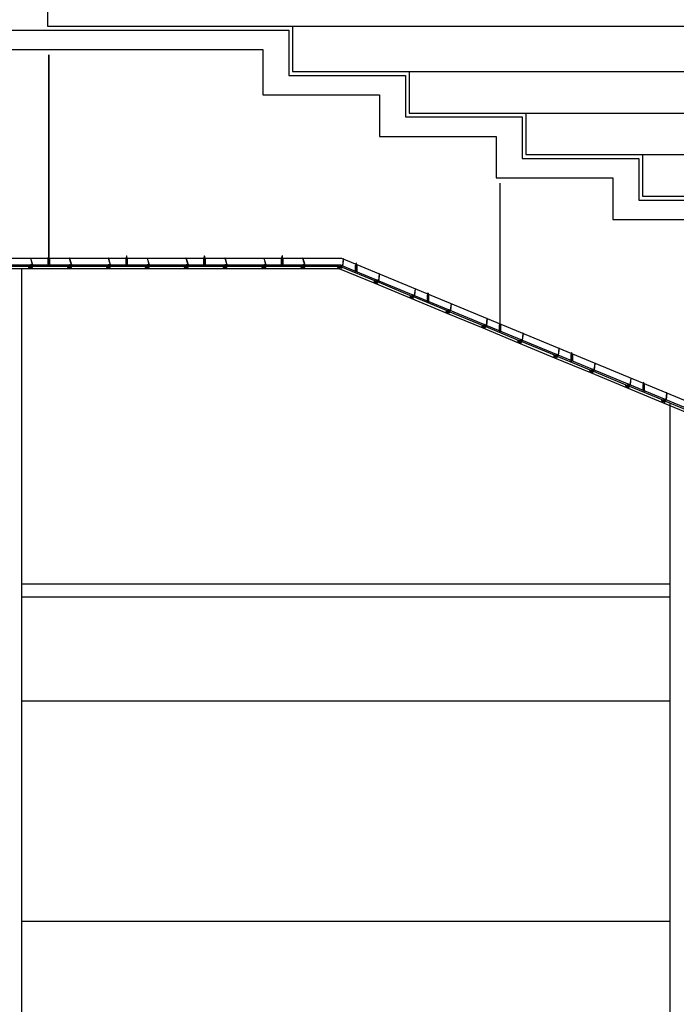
# Model space of a CAD drawing. Header units: millimetres. Extents: x 0 to 84100, y 0 to 59400.
# Tile 12 of 113: x 9315 to 11848, y 43703 to 47498. Entities that reach past the tile are written whole.
import ezdxf

# ---------------------------------------------------------------- set-up
doc = ezdxf.new("R2010")
doc.units = ezdxf.units.MM
for name, color, linetype in [('9', 8, 'Continuous'), ('NDIM', 8, 'Continuous'), ('건축', 8, 'Continuous'), ('마감벽', 8, 'Continuous'), ('입면계단', 8, 'Continuous')]:
    doc.layers.add(name, color=color, linetype=linetype)

msp = doc.modelspace()

# ---------------------------------------------------------------- linework, layer by layer
at = {"layer": '9', "color": 8}
for p, q in [((9427.992, 46587.812), (9427.992, 47363.267)), ((5340.541, 46578.986), (10555.971, 46578.986)), ((9357.018, 46579.192), (9364.315, 46553.662)), ((9424.95, 46578.986), (9427.992, 46582.702)), ((9425.45, 46578.986), (9428.234, 46582.38)), ((9425.45, 46553.986), (9425.45, 46578.986)), ((9425.45, 46578.986), (9429.893, 46578.986)), ((9427.399, 46581.978), (9426.825, 46582.677)), ((9426.827, 46583.759), (9427.992, 46585.182)), ((9427.133, 46587.512), (9427.992, 46588.562)), ((9427.133, 46586.478), (9427.992, 46587.527)), ((9427.133, 46585.305), (9427.992, 46586.354)), ((9427.195, 46582.843), (9428.234, 46584.11)), ((9427.492, 46582.481), (9427.195, 46582.843)), ((9427.492, 46587.335), (9428.234, 46588.24)), ((9427.492, 46586.3), (9428.234, 46587.205)), ((9427.492, 46585.127), (9428.234, 46586.032)), ((9427.992, 46587.527), (9427.992, 46587.944)), ((9427.992, 46586.354), (9427.992, 46586.909)), ((9427.992, 46585.182), (9427.992, 46585.737)), ((9427.992, 46582.702), (9427.992, 46583.814)), ((9427.992, 46578.986), (9427.992, 46582.085)), ((9430.352, 46578.986), (9427.992, 46581.87)), ((9429.852, 46578.986), (9427.992, 46581.254)), ((9430.393, 46553.986), (9430.393, 46578.986)), ((9507.018, 46579.192), (9514.315, 46553.662)), ((9657.018, 46579.192), (9664.315, 46553.662)), ((9724.95, 46578.986), (9727.992, 46582.702)), ((9725.45, 46578.986), (9728.234, 46582.38)), ((9725.45, 46553.986), (9725.45, 46578.986)), ((9725.45, 46578.986), (9729.893, 46578.986)), ((9727.399, 46581.978), (9726.825, 46582.677)), ((9726.827, 46583.759), (9727.992, 46585.182)), ((9727.133, 46587.512), (9727.992, 46588.562)), ((9727.133, 46586.478), (9727.992, 46587.527)), ((9727.133, 46585.305), (9727.992, 46586.354)), ((9727.195, 46582.843), (9728.234, 46584.11)), ((9727.492, 46582.481), (9727.195, 46582.843)), ((9727.492, 46587.335), (9728.234, 46588.24)), ((9727.492, 46586.3), (9728.234, 46587.205)), ((9727.492, 46585.127), (9728.234, 46586.032)), ((9727.992, 46587.527), (9727.992, 46587.944)), ((9727.992, 46586.354), (9727.992, 46586.909)), ((9727.992, 46585.182), (9727.992, 46585.737)), ((9727.992, 46582.702), (9727.992, 46583.814)), ((9727.992, 46578.986), (9727.992, 46582.085)), ((9730.352, 46578.986), (9727.992, 46581.87)), ((9729.852, 46578.986), (9727.992, 46581.254)), ((9730.393, 46553.986), (9730.393, 46578.986)), ((9807.018, 46579.192), (9814.315, 46553.662)), ((9957.018, 46579.192), (9964.315, 46553.662)), ((10024.95, 46578.986), (10027.992, 46582.702)), ((10025.45, 46578.986), (10028.234, 46582.38)), ((10025.45, 46553.986), (10025.45, 46578.986)), ((10025.45, 46578.986), (10029.893, 46578.986)), ((10027.399, 46581.978), (10026.825, 46582.677)), ((10026.827, 46583.759), (10027.992, 46585.182)), ((10027.133, 46587.512), (10027.992, 46588.562)), ((10027.133, 46586.478), (10027.992, 46587.527)), ((10027.133, 46585.305), (10027.992, 46586.354)), ((10027.195, 46582.843), (10028.234, 46584.11)), ((10027.492, 46582.481), (10027.195, 46582.843)), ((10027.492, 46587.335), (10028.234, 46588.24)), ((10027.492, 46586.3), (10028.234, 46587.205)), ((10027.492, 46585.127), (10028.234, 46586.032)), ((10027.992, 46587.527), (10027.992, 46587.944)), ((10027.992, 46586.354), (10027.992, 46586.909)), ((10027.992, 46585.182), (10027.992, 46585.737)), ((10027.992, 46582.702), (10027.992, 46583.814)), ((10027.992, 46578.986), (10027.992, 46582.085)), ((10030.352, 46578.986), (10027.992, 46581.87)), ((10029.852, 46578.986), (10027.992, 46581.254)), ((10030.393, 46553.986), (10030.393, 46578.986)), ((10107.018, 46579.192), (10114.315, 46553.662)), ((10257.018, 46579.192), (10264.315, 46553.662)), ((10324.95, 46578.986), (10327.992, 46582.702)), ((10325.45, 46578.986), (10328.234, 46582.38)), ((10325.45, 46553.986), (10325.45, 46578.986)), ((10325.45, 46578.986), (10329.893, 46578.986)), ((10327.399, 46581.978), (10326.825, 46582.677)), ((10326.827, 46583.759), (10327.992, 46585.182)), ((10327.133, 46587.512), (10327.992, 46588.562)), ((10327.133, 46586.478), (10327.992, 46587.527)), ((10327.133, 46585.305), (10327.992, 46586.354)), ((10327.195, 46582.843), (10328.234, 46584.11)), ((10327.492, 46582.481), (10327.195, 46582.843)), ((10327.492, 46587.335), (10328.234, 46588.24)), ((10327.492, 46586.3), (10328.234, 46587.205)), ((10327.492, 46585.127), (10328.234, 46586.032)), ((10327.992, 46587.527), (10327.992, 46587.944)), ((10327.992, 46586.354), (10327.992, 46586.909)), ((10327.992, 46585.182), (10327.992, 46585.737)), ((10327.992, 46582.702), (10327.992, 46583.814)), ((10327.992, 46578.986), (10327.992, 46582.085)), ((10330.352, 46578.986), (10327.992, 46581.87)), ((10329.852, 46578.986), (10327.992, 46581.254)), ((10330.393, 46553.986), (10330.393, 46578.986)), ((10407.018, 46579.192), (10414.315, 46553.662)), ((10555.971, 46578.986), (14300.771, 45028.986)), ((10563.759, 46575.986), (10560.738, 46549.605)), ((5340.541, 46553.986), (10551.001, 46553.986)), ((9322.877, 42123.263), (9322.877, 46538.267)), ((9356.81, 46553.986), (9363.442, 46553.986)), ((9363.517, 46553.725), (9356.992, 46553.725)), ((9361.935, 46553.725), (9359.894, 46550.625)), ((9359.894, 46550.625), (9360.483, 46550.161)), ((9362.064, 46552.675), (9360.483, 46550.161)), ((9364.222, 46553.986), (9366.81, 46553.986)), ((9366.81, 46553.725), (9364.297, 46553.725)), ((9366.81, 46553.986), (9366.81, 46553.725)), ((9506.81, 46553.986), (9513.442, 46553.986)), ((9513.517, 46553.725), (9506.992, 46553.725)), ((9511.935, 46553.725), (9509.894, 46550.625)), ((9509.894, 46550.625), (9510.483, 46550.161)), ((9512.064, 46552.675), (9510.483, 46550.161)), ((9514.222, 46553.986), (9516.81, 46553.986)), ((9516.81, 46553.725), (9514.297, 46553.725)), ((9516.81, 46553.986), (9516.81, 46553.725)), ((9656.81, 46553.986), (9663.442, 46553.986)), ((9663.517, 46553.725), (9656.992, 46553.725)), ((9661.935, 46553.725), (9659.894, 46550.625)), ((9659.894, 46550.625), (9660.483, 46550.161)), ((9662.064, 46552.675), (9660.483, 46550.161)), ((9664.222, 46553.986), (9666.81, 46553.986)), ((9666.81, 46553.725), (9664.297, 46553.725)), ((9666.81, 46553.986), (9666.81, 46553.725)), ((9806.81, 46553.986), (9813.442, 46553.986)), ((9813.517, 46553.725), (9806.992, 46553.725)), ((9811.935, 46553.725), (9809.894, 46550.625)), ((9809.894, 46550.625), (9810.483, 46550.161)), ((9812.064, 46552.675), (9810.483, 46550.161)), ((9814.222, 46553.986), (9816.81, 46553.986)), ((9816.81, 46553.725), (9814.297, 46553.725)), ((9816.81, 46553.986), (9816.81, 46553.725)), ((9956.81, 46553.986), (9963.442, 46553.986)), ((9963.517, 46553.725), (9956.992, 46553.725)), ((9961.935, 46553.725), (9959.894, 46550.625)), ((9959.894, 46550.625), (9960.483, 46550.161)), ((9962.064, 46552.675), (9960.483, 46550.161)), ((9964.222, 46553.986), (9966.81, 46553.986)), ((9966.81, 46553.725), (9964.297, 46553.725)), ((9966.81, 46553.986), (9966.81, 46553.725)), ((10106.81, 46553.986), (10113.442, 46553.986)), ((10113.517, 46553.725), (10106.992, 46553.725)), ((10111.935, 46553.725), (10109.894, 46550.625)), ((10109.894, 46550.625), (10110.483, 46550.161)), ((10112.064, 46552.675), (10110.483, 46550.161)), ((10114.222, 46553.986), (10116.81, 46553.986)), ((10116.81, 46553.725), (10114.297, 46553.725)), ((10116.81, 46553.986), (10116.81, 46553.725)), ((10256.81, 46553.986), (10263.442, 46553.986)), ((10263.517, 46553.725), (10256.992, 46553.725)), ((10261.935, 46553.725), (10259.894, 46550.625)), ((10259.894, 46550.625), (10260.483, 46550.161)), ((10262.064, 46552.675), (10260.483, 46550.161)), ((10264.222, 46553.986), (10266.81, 46553.986)), ((10266.81, 46553.725), (10264.297, 46553.725)), ((10266.81, 46553.986), (10266.81, 46553.725)), ((10406.81, 46553.986), (10413.442, 46553.986)), ((10413.517, 46553.725), (10406.992, 46553.725)), ((10411.935, 46553.725), (10409.894, 46550.625)), ((10409.894, 46550.625), (10410.483, 46550.161)), ((10412.064, 46552.675), (10410.483, 46550.161)), ((10414.222, 46553.986), (10416.81, 46553.986)), ((10416.81, 46553.725), (10414.297, 46553.725)), ((10416.81, 46553.986), (10416.81, 46553.725)), ((10551.001, 46553.986), (14295.801, 45003.986)), ((10553.927, 46552.775), (10560.055, 46550.239)), ((10560.024, 46549.969), (10553.996, 46552.464)), ((10558.563, 46550.574), (10555.491, 46548.49)), ((10555.491, 46548.49), (10555.858, 46547.836)), ((10558.28, 46549.555), (10555.858, 46547.836)), ((10563.067, 46548.71), (10560.745, 46549.67)), ((10560.776, 46549.94), (10563.167, 46548.951)), ((10563.167, 46548.951), (10563.067, 46548.71)), ((10610.357, 46550.303), (10613.399, 46554.019)), ((10610.857, 46550.303), (10613.641, 46553.697)), ((10610.857, 46550.303), (10615.3, 46550.303)), ((10610.857, 46525.303), (10610.857, 46550.303)), ((10612.806, 46553.294), (10612.232, 46553.994)), ((10612.234, 46555.076), (10613.399, 46556.499)), ((10612.54, 46558.829), (10613.399, 46559.879)), ((10612.54, 46557.795), (10613.399, 46558.844)), ((10612.54, 46556.622), (10613.399, 46557.671)), ((10612.602, 46554.16), (10613.641, 46555.427)), ((10612.899, 46553.798), (10612.602, 46554.16)), ((10612.899, 46558.651), (10613.641, 46559.557)), ((10612.899, 46557.617), (10613.641, 46558.522)), ((10612.899, 46556.444), (10613.641, 46557.349)), ((10613.399, 46558.844), (10613.399, 46559.261)), ((10613.399, 46557.671), (10613.399, 46558.226)), ((10613.399, 46556.499), (10613.399, 46557.054)), ((10613.399, 46554.019), (10613.399, 46555.131)), ((10613.399, 46550.303), (10613.399, 46553.402)), ((10615.759, 46550.303), (10613.399, 46553.187)), ((10615.259, 46550.303), (10613.399, 46552.571)), ((10615.8, 46525.303), (10615.8, 46550.303)), ((10692.524, 46495.409), (10698.652, 46492.872)), ((10698.621, 46492.602), (10692.593, 46495.098)), ((10697.16, 46493.207), (10694.088, 46491.124)), ((10694.088, 46491.124), (10694.455, 46490.47)), ((10696.877, 46492.188), (10694.455, 46490.47)), ((10702.356, 46518.619), (10699.335, 46492.239)), ((10701.664, 46491.343), (10699.342, 46492.304)), ((10699.373, 46492.574), (10701.764, 46491.585)), ((10701.764, 46491.585), (10701.664, 46491.343)), ((10840.953, 46461.253), (10837.931, 46434.872)), ((10831.121, 46438.043), (10837.249, 46435.506)), ((10837.218, 46435.236), (10831.19, 46437.732)), ((10835.757, 46435.841), (10832.685, 46433.757)), ((10832.685, 46433.757), (10833.052, 46433.103)), ((10835.474, 46434.822), (10833.052, 46433.103)), ((10840.261, 46433.977), (10837.939, 46434.938)), ((10837.97, 46435.208), (10840.361, 46434.218)), ((10840.361, 46434.218), (10840.261, 46433.977)), ((10887.551, 46435.571), (10890.593, 46439.287)), ((10888.051, 46435.571), (10890.835, 46438.965)), ((10888.051, 46435.571), (10892.494, 46435.571)), ((10888.051, 46410.571), (10888.051, 46435.571)), ((10890, 46438.562), (10889.426, 46439.261)), ((10889.428, 46440.343), (10890.593, 46441.766)), ((10889.734, 46444.097), (10890.593, 46445.146)), ((10889.734, 46443.062), (10890.593, 46444.111)), ((10889.734, 46441.889), (10890.593, 46442.939)), ((10889.796, 46439.428), (10890.835, 46440.694)), ((10890.093, 46439.065), (10889.796, 46439.428)), ((10890.093, 46443.919), (10890.835, 46444.824)), ((10890.093, 46442.884), (10890.835, 46443.789)), ((10890.093, 46441.712), (10890.835, 46442.617)), ((10890.593, 46444.111), (10890.593, 46444.528)), ((10890.593, 46442.939), (10890.593, 46443.494)), ((10890.593, 46441.766), (10890.593, 46442.321)), ((10890.593, 46439.287), (10890.593, 46440.399)), ((10890.593, 46435.571), (10890.593, 46438.669)), ((10892.953, 46435.571), (10890.593, 46438.454)), ((10892.453, 46435.571), (10890.593, 46437.839)), ((10892.994, 46410.571), (10892.994, 46435.571)), ((10969.718, 46380.677), (10975.846, 46378.14)), ((10975.815, 46377.87), (10969.786, 46380.365)), ((10974.354, 46378.475), (10971.282, 46376.391)), ((10971.282, 46376.391), (10971.649, 46375.737)), ((10974.071, 46377.456), (10971.649, 46375.737)), ((10979.55, 46403.887), (10976.528, 46377.506)), ((10978.858, 46376.611), (10976.536, 46377.572)), ((10976.567, 46377.842), (10978.957, 46376.852)), ((10978.957, 46376.852), (10978.858, 46376.611)), ((11118.147, 46346.521), (11115.125, 46320.14)), ((11108.315, 46323.31), (11114.443, 46320.774)), ((11114.412, 46320.504), (11108.383, 46322.999)), ((11112.951, 46321.109), (11109.879, 46319.025)), ((11109.879, 46319.025), (11110.246, 46318.371)), ((11112.668, 46320.09), (11110.246, 46318.371)), ((11117.454, 46319.244), (11115.133, 46320.205)), ((11115.164, 46320.475), (11117.554, 46319.486)), ((11117.554, 46319.486), (11117.454, 46319.244)), ((11164.745, 46320.838), (11167.787, 46324.554)), ((11165.245, 46320.838), (11168.029, 46324.232)), ((11165.245, 46320.838), (11169.688, 46320.838)), ((11165.245, 46295.838), (11165.245, 46320.838)), ((11167.193, 46323.829), (11166.62, 46324.528)), ((11166.622, 46325.611), (11167.787, 46327.034)), ((11166.928, 46329.364), (11167.787, 46330.413)), ((11166.928, 46328.329), (11167.787, 46329.379)), ((11166.928, 46327.157), (11167.787, 46328.206)), ((11166.99, 46324.695), (11168.029, 46325.962)), ((11167.287, 46324.333), (11166.99, 46324.695)), ((11167.287, 46329.186), (11168.029, 46330.091)), ((11167.287, 46328.152), (11168.029, 46329.057)), ((11167.287, 46326.979), (11168.029, 46327.884)), ((11167.787, 46329.379), (11167.787, 46329.796)), ((11167.787, 46328.206), (11167.787, 46328.761)), ((11167.787, 46327.034), (11167.787, 46327.589)), ((11167.787, 46324.554), (11167.787, 46325.666)), ((11167.787, 46320.838), (11167.787, 46323.937)), ((11170.147, 46320.838), (11167.787, 46323.722)), ((11169.647, 46320.838), (11167.787, 46323.106)), ((11170.188, 46295.838), (11170.188, 46320.838)), ((11246.912, 46265.944), (11253.04, 46263.407)), ((11253.009, 46263.137), (11246.98, 46265.633)), ((11251.548, 46263.742), (11248.476, 46261.658)), ((11248.476, 46261.658), (11248.843, 46261.004)), ((11251.265, 46262.723), (11248.843, 46261.004)), ((11256.744, 46289.154), (11253.722, 46262.774)), ((11256.051, 46261.878), (11253.73, 46262.839)), ((11253.761, 46263.109), (11256.151, 46262.12)), ((11256.151, 46262.12), (11256.051, 46261.878)), ((11395.341, 46231.788), (11392.319, 46205.407)), ((11385.508, 46208.578), (11391.637, 46206.041)), ((11391.606, 46205.771), (11385.577, 46208.266)), ((11390.144, 46206.376), (11387.073, 46204.292)), ((11387.073, 46204.292), (11387.44, 46203.638)), ((11389.862, 46205.357), (11387.44, 46203.638)), ((11394.648, 46204.512), (11392.327, 46205.473)), ((11392.358, 46205.743), (11394.748, 46204.753)), ((11394.748, 46204.753), (11394.648, 46204.512)), ((11441.939, 46206.105), (11444.98, 46209.822)), ((11442.439, 46206.105), (11445.223, 46209.5)), ((11442.439, 46206.105), (11446.881, 46206.105)), ((11442.439, 46181.105), (11442.439, 46206.105)), ((11444.387, 46209.097), (11443.814, 46209.796)), ((11443.816, 46210.878), (11444.98, 46212.301)), ((11444.122, 46214.632), (11444.98, 46215.681)), ((11444.122, 46213.597), (11444.98, 46214.646)), ((11444.122, 46212.424), (11444.98, 46213.474)), ((11444.184, 46209.962), (11445.223, 46211.229)), ((11444.48, 46209.6), (11444.184, 46209.962)), ((11444.48, 46214.454), (11445.223, 46215.359)), ((11444.48, 46213.419), (11445.223, 46214.324)), ((11444.48, 46212.246), (11445.223, 46213.152)), ((11444.98, 46214.646), (11444.98, 46215.063)), ((11444.98, 46213.474), (11444.98, 46214.029)), ((11444.98, 46212.301), (11444.98, 46212.856)), ((11444.98, 46209.822), (11444.98, 46210.934)), ((11444.98, 46206.105), (11444.98, 46209.204)), ((11447.341, 46206.105), (11444.98, 46208.989)), ((11446.841, 46206.105), (11444.98, 46208.374)), ((11447.381, 46181.105), (11447.381, 46206.105)), ((11524.105, 46151.211), (11530.234, 46148.675)), ((11530.203, 46148.405), (11524.174, 46150.9)), ((11528.741, 46149.01), (11525.67, 46146.926)), ((11528.459, 46147.991), (11526.037, 46146.272)), ((11533.938, 46174.422), (11530.916, 46148.041)), ((11533.245, 46147.146), (11530.924, 46148.106)), ((11530.955, 46148.376), (11533.345, 46147.387)), ((11533.345, 46147.387), (11533.245, 46147.146)), ((11525.67, 46146.926), (11526.037, 46146.272)), ((11672.535, 46117.055), (11669.513, 46090.675)), ((11662.702, 46093.845), (11668.831, 46091.309)), ((11668.8, 46091.039), (11662.771, 46093.534)), ((11667.338, 46091.643), (11664.267, 46089.56)), ((11664.267, 46089.56), (11664.634, 46088.906)), ((11667.056, 46090.624), (11664.634, 46088.906)), ((11671.842, 46089.779), (11669.521, 46090.74)), ((11669.552, 46091.01), (11671.942, 46090.021)), ((11671.942, 46090.021), (11671.842, 46089.779)), ((11719.133, 46091.373), (11722.174, 46095.089)), ((11719.633, 46091.373), (11722.417, 46094.767)), ((11719.633, 46091.373), (11724.075, 46091.373)), ((11719.633, 46066.373), (11719.633, 46091.373)), ((11721.581, 46094.364), (11721.008, 46095.063)), ((11721.01, 46096.146), (11722.174, 46097.568)), ((11721.316, 46099.899), (11722.174, 46100.948)), ((11721.316, 46098.864), (11722.174, 46099.914)), ((11721.316, 46097.692), (11722.174, 46098.741)), ((11721.378, 46095.23), (11722.417, 46096.497)), ((11721.674, 46094.868), (11721.378, 46095.23)), ((11721.674, 46099.721), (11722.417, 46100.626)), ((11721.674, 46098.687), (11722.417, 46099.592)), ((11721.674, 46097.514), (11722.417, 46098.419)), ((11722.174, 46099.914), (11722.174, 46100.331)), ((11722.174, 46098.741), (11722.174, 46099.296)), ((11722.174, 46097.568), (11722.174, 46098.123)), ((11722.174, 46095.089), (11722.174, 46096.201)), ((11722.174, 46091.373), (11722.174, 46094.471)), ((11724.535, 46091.373), (11722.174, 46094.257)), ((11724.035, 46091.373), (11722.174, 46093.641)), ((11724.575, 46066.373), (11724.575, 46091.373)), ((11801.299, 46036.479), (11807.428, 46033.942)), ((11807.397, 46033.672), (11801.368, 46036.168)), ((11805.935, 46034.277), (11802.863, 46032.193)), ((11811.132, 46059.689), (11808.11, 46033.308)), ((11810.439, 46032.413), (11808.118, 46033.374)), ((11808.148, 46033.644), (11810.539, 46032.654)), ((11802.863, 46032.193), (11803.231, 46031.539)), ((11805.653, 46033.258), (11803.231, 46031.539)), ((11810.539, 46032.654), (11810.439, 46032.413)), ((9322.877, 45323.263), (11822.877, 45323.263)), ((9322.877, 45273.263), (11822.877, 45273.263)), ((9322.877, 44873.263), (11822.877, 44873.263)), ((9322.877, 44023.263), (11822.877, 44023.263))]:
    msp.add_line(p, q, dxfattribs=at)
for points in [[(9427.492, 47363.267), (9427.492, 46587.201)], [(11167.287, 46868.267), (11167.287, 46329.053)]]:
    msp.add_lwpolyline(points, dxfattribs=at)
for points in [[(9356.297, 46578.986), (9363.517, 46553.725, 0.87639588)], [(9424.95, 46578.986), (9424.95, 46553.986, 1), (9425.45, 46553.986, 0)], [(9427.492, 46587.335), (9427.492, 46586.916, 1)], [(9427.492, 46586.3), (9427.492, 46585.744, 1)], [(9427.492, 46585.127), (9427.492, 46584.571, 1)], [(9427.492, 46583.205), (9427.492, 46582.091, 1)], [(9427.492, 46581.475), (9427.492, 46578.986, 1)], [(9429.893, 46578.986), (9429.893, 46553.986, 1), (9430.393, 46553.986, 0)], [(9506.297, 46578.986), (9513.517, 46553.725, 0.87639588)], [(9656.297, 46578.986), (9663.517, 46553.725, 0.87639588)], [(9724.95, 46578.986), (9724.95, 46553.986, 1), (9725.45, 46553.986, 0)], [(9727.492, 46587.335), (9727.492, 46586.916, 1)], [(9727.492, 46586.3), (9727.492, 46585.744, 1)], [(9727.492, 46585.127), (9727.492, 46584.571, 1)], [(9727.492, 46583.205), (9727.492, 46582.091, 1)], [(9727.492, 46581.475), (9727.492, 46578.986, 1)], [(9729.893, 46578.986), (9729.893, 46553.986, 1), (9730.393, 46553.986, 0)], [(9806.297, 46578.986), (9813.517, 46553.725, 0.87639588)], [(9956.297, 46578.986), (9963.517, 46553.725, 0.87639588)], [(10024.95, 46578.986), (10024.95, 46553.986, 1), (10025.45, 46553.986, 0)], [(10027.492, 46587.335), (10027.492, 46586.916, 1)], [(10027.492, 46586.3), (10027.492, 46585.744, 1)], [(10027.492, 46585.127), (10027.492, 46584.571, 1)], [(10027.492, 46583.205), (10027.492, 46582.091, 1)], [(10027.492, 46581.475), (10027.492, 46578.986, 1)], [(10029.893, 46578.986), (10029.893, 46553.986, 1), (10030.393, 46553.986, 0)], [(10106.297, 46578.986), (10113.517, 46553.725, 0.87639588)], [(10256.297, 46578.986), (10263.517, 46553.725, 0.87639588)], [(10324.95, 46578.986), (10324.95, 46553.986, 1), (10325.45, 46553.986, 0)], [(10327.492, 46587.335), (10327.492, 46586.916, 1)], [(10327.492, 46586.3), (10327.492, 46585.744, 1)], [(10327.492, 46585.127), (10327.492, 46584.571, 1)], [(10327.492, 46583.205), (10327.492, 46582.091, 1)], [(10327.492, 46581.475), (10327.492, 46578.986, 1)], [(10329.893, 46578.986), (10329.893, 46553.986, 1), (10330.393, 46553.986, 0)], [(10406.297, 46578.986), (10413.517, 46553.725, 0.87639588)], [(10563.014, 46576.071), (10560.024, 46549.969, 0.87639588)], [(10610.357, 46550.303), (10610.357, 46525.303, 1), (10610.857, 46525.303, 0)], [(10612.899, 46558.651), (10612.899, 46558.233, 1)], [(10612.899, 46557.617), (10612.899, 46557.06, 1)], [(10612.899, 46556.444), (10612.899, 46555.888, 1)], [(10612.899, 46554.522), (10612.899, 46553.408, 1)], [(10612.899, 46552.792), (10612.899, 46550.303, 1)], [(10615.3, 46550.303), (10615.3, 46525.303, 1), (10615.8, 46525.303, 0)], [(10701.611, 46518.705), (10698.621, 46492.602, 0.87639588)], [(10840.208, 46461.338), (10837.218, 46435.236, 0.87639588)], [(10887.551, 46435.571), (10887.551, 46410.571, 1), (10888.051, 46410.571, 0)], [(10890.093, 46443.919), (10890.093, 46443.5, 1)], [(10890.093, 46442.884), (10890.093, 46442.328, 1)], [(10890.093, 46441.712), (10890.093, 46441.155, 1)], [(10890.093, 46439.789), (10890.093, 46438.676, 1)], [(10890.093, 46438.06), (10890.093, 46435.571, 1)], [(10892.494, 46435.571), (10892.494, 46410.571, 1), (10892.994, 46410.571, 0)], [(10978.805, 46403.972), (10975.815, 46377.87, 0.87639588)], [(11117.402, 46346.606), (11114.412, 46320.504, 0.87639588)], [(11164.745, 46320.838), (11164.745, 46295.838, 1), (11165.245, 46295.838, 0)], [(11167.287, 46329.186), (11167.287, 46328.768, 1)], [(11167.287, 46328.152), (11167.287, 46327.595, 1)], [(11167.287, 46326.979), (11167.287, 46326.423, 1)], [(11167.287, 46325.057), (11167.287, 46323.943, 1)], [(11167.287, 46323.327), (11167.287, 46320.838, 1)], [(11169.688, 46320.838), (11169.688, 46295.838, 1), (11170.188, 46295.838, 0)], [(11255.999, 46289.24), (11253.009, 46263.137, 0.87639588)], [(11394.596, 46231.873), (11391.606, 46205.771, 0.87639588)], [(11441.939, 46206.105), (11441.939, 46181.105, 1), (11442.439, 46181.105, 0)], [(11444.48, 46214.454), (11444.48, 46214.035, 1)], [(11444.48, 46213.419), (11444.48, 46212.863, 1)], [(11444.48, 46212.246), (11444.48, 46211.69, 1)], [(11444.48, 46210.324), (11444.48, 46209.211, 1)], [(11444.48, 46208.594), (11444.48, 46206.105, 1)], [(11446.881, 46206.105), (11446.881, 46181.105, 1), (11447.381, 46181.105, 0)], [(11533.193, 46174.507), (11530.203, 46148.405, 0.87639588)], [(11671.79, 46117.141), (11668.8, 46091.039, 0.87639588)], [(11719.133, 46091.373), (11719.133, 46066.373, 1), (11719.633, 46066.373, 0)], [(11721.674, 46099.721), (11721.674, 46099.303, 1)], [(11721.674, 46098.687), (11721.674, 46098.13, 1)], [(11721.674, 46097.514), (11721.674, 46096.958, 1)], [(11721.674, 46095.591), (11721.674, 46094.478, 1)], [(11721.674, 46093.862), (11721.674, 46091.373, 1)], [(11724.075, 46091.373), (11724.075, 46066.373, 1), (11724.575, 46066.373, 0)], [(11810.386, 46059.774), (11807.397, 46033.672, 0.87639588)]]:
    msp.add_lwpolyline(points, format="xyb", dxfattribs=at)
for points in [[(9356.018, 46548.267), (9356.018, 46546.517), (9354.768, 46546.517), (9354.768, 46544.767), (9349.268, 46544.767), (9349.268, 46543.267), (9356.768, 46543.267), (9356.768, 46538.267), (9206.768, 46538.267), (9206.768, 46543.267), (9214.268, 46543.267), (9214.268, 46544.767), (9208.768, 46544.767), (9208.768, 46546.517), (9207.518, 46546.517), (9207.518, 46548.267)], [(9351.195, 46544.218), (9356.627, 46544.218), (9356.627, 46553.986), (9356.81, 46553.986), (9356.81, 46543.99), (9351.195, 46543.99)], [(9506.018, 46548.267), (9506.018, 46546.517), (9504.768, 46546.517), (9504.768, 46544.767), (9499.268, 46544.767), (9499.268, 46543.267), (9506.768, 46543.267), (9506.768, 46538.267), (9356.768, 46538.267), (9356.768, 46543.267), (9364.268, 46543.267), (9364.268, 46544.767), (9358.768, 46544.767), (9358.768, 46546.517), (9357.518, 46546.517), (9357.518, 46548.267)], [(9362.424, 46544.218), (9356.992, 46544.218), (9356.992, 46553.986), (9356.81, 46553.986), (9356.81, 46543.99), (9362.424, 46543.99)], [(9501.195, 46544.218), (9506.627, 46544.218), (9506.627, 46553.986), (9506.81, 46553.986), (9506.81, 46543.99), (9501.195, 46543.99)], [(9656.018, 46548.267), (9656.018, 46546.517), (9654.768, 46546.517), (9654.768, 46544.767), (9649.268, 46544.767), (9649.268, 46543.267), (9656.768, 46543.267), (9656.768, 46538.267), (9506.768, 46538.267), (9506.768, 46543.267), (9514.268, 46543.267), (9514.268, 46544.767), (9508.768, 46544.767), (9508.768, 46546.517), (9507.518, 46546.517), (9507.518, 46548.267)], [(9512.424, 46544.218), (9506.992, 46544.218), (9506.992, 46553.986), (9506.81, 46553.986), (9506.81, 46543.99), (9512.424, 46543.99)], [(9651.195, 46544.218), (9656.627, 46544.218), (9656.627, 46553.986), (9656.81, 46553.986), (9656.81, 46543.99), (9651.195, 46543.99)], [(9806.018, 46548.267), (9806.018, 46546.517), (9804.768, 46546.517), (9804.768, 46544.767), (9799.268, 46544.767), (9799.268, 46543.267), (9806.768, 46543.267), (9806.768, 46538.267), (9656.768, 46538.267), (9656.768, 46543.267), (9664.268, 46543.267), (9664.268, 46544.767), (9658.768, 46544.767), (9658.768, 46546.517), (9657.518, 46546.517), (9657.518, 46548.267)], [(9662.424, 46544.218), (9656.992, 46544.218), (9656.992, 46553.986), (9656.81, 46553.986), (9656.81, 46543.99), (9662.424, 46543.99)], [(9801.195, 46544.218), (9806.627, 46544.218), (9806.627, 46553.986), (9806.81, 46553.986), (9806.81, 46543.99), (9801.195, 46543.99)], [(9956.018, 46548.267), (9956.018, 46546.517), (9954.768, 46546.517), (9954.768, 46544.767), (9949.268, 46544.767), (9949.268, 46543.267), (9956.768, 46543.267), (9956.768, 46538.267), (9806.768, 46538.267), (9806.768, 46543.267), (9814.268, 46543.267), (9814.268, 46544.767), (9808.768, 46544.767), (9808.768, 46546.517), (9807.518, 46546.517), (9807.518, 46548.267)], [(9812.424, 46544.218), (9806.992, 46544.218), (9806.992, 46553.986), (9806.81, 46553.986), (9806.81, 46543.99), (9812.424, 46543.99)], [(9951.195, 46544.218), (9956.627, 46544.218), (9956.627, 46553.986), (9956.81, 46553.986), (9956.81, 46543.99), (9951.195, 46543.99)], [(10106.018, 46548.267), (10106.018, 46546.517), (10104.768, 46546.517), (10104.768, 46544.767), (10099.268, 46544.767), (10099.268, 46543.267), (10106.768, 46543.267), (10106.768, 46538.267), (9956.768, 46538.267), (9956.768, 46543.267), (9964.268, 46543.267), (9964.268, 46544.767), (9958.768, 46544.767), (9958.768, 46546.517), (9957.518, 46546.517), (9957.518, 46548.267)], [(9962.424, 46544.218), (9956.992, 46544.218), (9956.992, 46553.986), (9956.81, 46553.986), (9956.81, 46543.99), (9962.424, 46543.99)], [(10101.195, 46544.218), (10106.627, 46544.218), (10106.627, 46553.986), (10106.81, 46553.986), (10106.81, 46543.99), (10101.195, 46543.99)], [(10256.018, 46548.267), (10256.018, 46546.517), (10254.768, 46546.517), (10254.768, 46544.767), (10249.268, 46544.767), (10249.268, 46543.267), (10256.768, 46543.267), (10256.768, 46538.267), (10106.768, 46538.267), (10106.768, 46543.267), (10114.268, 46543.267), (10114.268, 46544.767), (10108.768, 46544.767), (10108.768, 46546.517), (10107.518, 46546.517), (10107.518, 46548.267)], [(10112.424, 46544.218), (10106.992, 46544.218), (10106.992, 46553.986), (10106.81, 46553.986), (10106.81, 46543.99), (10112.424, 46543.99)], [(10251.195, 46544.218), (10256.627, 46544.218), (10256.627, 46553.986), (10256.81, 46553.986), (10256.81, 46543.99), (10251.195, 46543.99)], [(10406.018, 46548.267), (10406.018, 46546.517), (10404.768, 46546.517), (10404.768, 46544.767), (10399.268, 46544.767), (10399.268, 46543.267), (10406.768, 46543.267), (10406.768, 46538.267), (10256.768, 46538.267), (10256.768, 46543.267), (10264.268, 46543.267), (10264.268, 46544.767), (10258.768, 46544.767), (10258.768, 46546.517), (10257.518, 46546.517), (10257.518, 46548.267)], [(10262.424, 46544.218), (10256.992, 46544.218), (10256.992, 46553.986), (10256.81, 46553.986), (10256.81, 46543.99), (10262.424, 46543.99)], [(10401.195, 46544.218), (10406.627, 46544.218), (10406.627, 46553.986), (10406.81, 46553.986), (10406.81, 46543.99), (10401.195, 46543.99)], [(10547.127, 46548.267), (10547.127, 46546.517), (10545.877, 46546.517), (10545.877, 46544.767), (10540.377, 46544.767), (10540.377, 46543.267), (10547.877, 46543.267), (10547.877, 46538.267), (10406.768, 46538.267), (10406.768, 46543.267), (10414.268, 46543.267), (10414.268, 46544.767), (10408.768, 46544.767), (10408.768, 46546.517), (10407.518, 46546.517), (10407.518, 46548.267)], [(10412.424, 46544.218), (10406.992, 46544.218), (10406.992, 46553.986), (10406.81, 46553.986), (10406.81, 46543.99), (10412.424, 46543.99)], [(10545.004, 46545.897), (10550.022, 46543.82), (10553.758, 46552.845), (10553.927, 46552.775), (10550.104, 46543.539), (10544.916, 46545.686)], [(10689.605, 46490.427), (10688.936, 46488.81), (10687.781, 46489.288), (10687.111, 46487.671), (10682.03, 46489.775), (10681.456, 46488.389), (10688.386, 46485.52), (10686.474, 46480.9), (10547.877, 46538.267), (10549.789, 46542.887), (10556.719, 46540.018), (10557.292, 46541.404), (10552.21, 46543.508), (10552.88, 46545.125), (10551.725, 46545.603), (10552.394, 46547.22)], [(10555.379, 46541.603), (10550.36, 46543.68), (10554.096, 46552.706), (10553.927, 46552.775), (10550.104, 46543.539), (10555.292, 46541.392)], [(10683.601, 46488.531), (10688.619, 46486.454), (10692.355, 46495.479), (10692.524, 46495.409), (10688.701, 46486.173), (10683.513, 46488.32)], [(10828.202, 46433.061), (10827.533, 46431.444), (10826.378, 46431.922), (10825.708, 46430.305), (10820.626, 46432.408), (10820.053, 46431.022), (10826.983, 46428.154), (10825.07, 46423.534), (10686.474, 46480.9), (10688.386, 46485.52), (10695.316, 46482.652), (10695.889, 46484.038), (10690.807, 46486.141), (10691.477, 46487.758), (10690.322, 46488.236), (10690.991, 46489.853)], [(10693.976, 46484.237), (10688.957, 46486.314), (10692.693, 46495.339), (10692.524, 46495.409), (10688.701, 46486.173), (10693.888, 46484.026)], [(10822.197, 46431.165), (10827.216, 46429.087), (10830.952, 46438.113), (10831.121, 46438.043), (10827.298, 46428.807), (10822.11, 46430.954)], [(10966.799, 46375.694), (10966.13, 46374.078), (10964.975, 46374.556), (10964.305, 46372.939), (10959.223, 46375.042), (10958.65, 46373.656), (10965.58, 46370.788), (10963.667, 46366.168), (10825.07, 46423.534), (10826.983, 46428.154), (10833.912, 46425.286), (10834.486, 46426.672), (10829.404, 46428.775), (10830.074, 46430.392), (10828.919, 46430.87), (10829.588, 46432.487)], [(10832.573, 46426.87), (10827.554, 46428.948), (10831.289, 46437.973), (10831.121, 46438.043), (10827.298, 46428.807), (10832.485, 46426.659)], [(10960.794, 46373.798), (10965.813, 46371.721), (10969.549, 46380.746), (10969.718, 46380.677), (10965.895, 46371.44), (10960.707, 46373.588)], [(11105.396, 46318.328), (11104.726, 46316.711), (11103.571, 46317.189), (11102.902, 46315.572), (11097.82, 46317.676), (11097.247, 46316.29), (11104.177, 46313.421), (11102.264, 46308.802), (10963.667, 46366.168), (10965.58, 46370.788), (10972.509, 46367.919), (10973.083, 46369.305), (10968.001, 46371.409), (10968.67, 46373.026), (10967.516, 46373.504), (10968.185, 46375.121)], [(10971.17, 46369.504), (10966.151, 46371.581), (10969.886, 46380.607), (10969.718, 46380.677), (10965.895, 46371.44), (10971.082, 46369.293)], [(11099.391, 46316.432), (11104.41, 46314.355), (11108.146, 46323.38), (11108.315, 46323.31), (11104.492, 46314.074), (11099.304, 46316.221)], [(11243.993, 46260.962), (11243.323, 46259.345), (11242.168, 46259.823), (11241.499, 46258.206), (11236.417, 46260.309), (11235.844, 46258.923), (11242.773, 46256.055), (11240.861, 46251.435), (11102.264, 46308.802), (11104.177, 46313.421), (11111.106, 46310.553), (11111.68, 46311.939), (11106.598, 46314.043), (11107.267, 46315.66), (11106.112, 46316.138), (11106.782, 46317.755)], [(11109.767, 46312.138), (11104.748, 46314.215), (11108.483, 46323.24), (11108.315, 46323.31), (11104.492, 46314.074), (11109.679, 46311.927)], [(11237.988, 46259.066), (11243.007, 46256.988), (11246.743, 46266.014), (11246.912, 46265.944), (11243.089, 46256.708), (11237.901, 46258.855)], [(11248.363, 46254.771), (11243.345, 46256.849), (11247.08, 46265.874), (11246.912, 46265.944), (11243.089, 46256.708), (11248.276, 46254.561)], [(11382.59, 46203.596), (11381.92, 46201.979), (11380.765, 46202.457), (11380.096, 46200.84), (11375.014, 46202.943), (11374.441, 46201.557), (11381.37, 46198.689), (11379.458, 46194.069), (11240.861, 46251.435), (11242.773, 46256.055), (11249.703, 46253.187), (11250.277, 46254.573), (11245.195, 46256.676), (11245.864, 46258.293), (11244.709, 46258.771), (11245.379, 46260.388)], [(11376.585, 46201.7), (11381.604, 46199.622), (11385.34, 46208.648), (11385.508, 46208.578), (11381.686, 46199.342), (11376.498, 46201.489)], [(11521.187, 46146.229), (11520.517, 46144.612), (11519.362, 46145.09), (11518.693, 46143.473), (11513.611, 46145.577), (11513.037, 46144.191), (11519.967, 46141.323), (11518.055, 46136.703), (11379.458, 46194.069), (11381.37, 46198.689), (11388.3, 46195.821), (11388.874, 46197.207), (11383.792, 46199.31), (11384.461, 46200.927), (11383.306, 46201.405), (11383.976, 46203.022)], [(11386.96, 46197.405), (11381.942, 46199.482), (11385.677, 46208.508), (11385.508, 46208.578), (11381.686, 46199.342), (11386.873, 46197.194)], [(11515.182, 46144.333), (11520.201, 46142.256), (11523.937, 46151.281), (11524.105, 46151.211), (11520.282, 46141.975), (11515.095, 46144.122)], [(11525.557, 46140.039), (11520.538, 46142.116), (11524.274, 46151.142), (11524.105, 46151.211), (11520.282, 46141.975), (11525.47, 46139.828)], [(11659.783, 46088.863), (11659.114, 46087.246), (11657.959, 46087.724), (11657.29, 46086.107), (11652.208, 46088.211), (11651.634, 46086.825), (11658.564, 46083.956), (11656.652, 46079.336), (11518.055, 46136.703), (11519.967, 46141.323), (11526.897, 46138.454), (11527.471, 46139.84), (11522.389, 46141.944), (11523.058, 46143.561), (11521.903, 46144.039), (11522.573, 46145.656)], [(11653.779, 46086.967), (11658.798, 46084.89), (11662.534, 46093.915), (11662.702, 46093.845), (11658.879, 46084.609), (11653.692, 46086.756)], [(11798.38, 46031.497), (11797.711, 46029.88), (11796.556, 46030.358), (11795.887, 46028.741), (11790.805, 46030.844), (11790.231, 46029.458), (11797.161, 46026.59), (11795.249, 46021.97), (11656.652, 46079.336), (11658.564, 46083.956), (11665.494, 46081.088), (11666.068, 46082.474), (11660.986, 46084.577), (11661.655, 46086.194), (11660.5, 46086.672), (11661.169, 46088.289)], [(11664.154, 46082.673), (11659.135, 46084.75), (11662.871, 46093.775), (11662.702, 46093.845), (11658.879, 46084.609), (11664.067, 46082.462)], [(11792.376, 46029.601), (11797.395, 46027.523), (11801.131, 46036.549), (11801.299, 46036.479), (11797.476, 46027.243), (11792.289, 46029.39)], [(11802.751, 46025.306), (11797.732, 46027.384), (11801.468, 46036.409), (11801.299, 46036.479), (11797.476, 46027.243), (11802.664, 46025.095)], [(11936.977, 45974.131), (11936.308, 45972.514), (11935.153, 45972.992), (11934.484, 45971.375), (11929.402, 45973.478), (11928.828, 45972.092), (11935.758, 45969.224), (11933.846, 45964.604), (11795.249, 46021.97), (11797.161, 46026.59), (11804.091, 46023.722), (11804.665, 46025.108), (11799.583, 46027.211), (11800.252, 46028.828), (11799.097, 46029.306), (11799.766, 46030.923)]]:
    msp.add_lwpolyline(points, close=True, dxfattribs=at)
for centre, radius, start, end in [((9356.657, 46579.089), 0.375, 15.951044, 195.951044), ((9425.2, 46578.882), 0.271, 22.729584, 157.270416), ((9427.044, 46582.842), 0.274, 139.137934, 221.711461), ((9427.302, 46587.413), 0.196, 131.979351, 323.758755), ((9427.302, 46586.378), 0.196, 131.979351, 323.758755), ((9427.302, 46585.205), 0.196, 131.979351, 323.758755), ((9428.031, 46588.342), 0.223, 323.001091, 100.122955), ((9428.031, 46587.308), 0.223, 323.001091, 100.122955), ((9428.031, 46586.135), 0.223, 323.001091, 100.122955), ((9428.031, 46584.963), 0.223, 323.001091, 100.122955), ((9428.031, 46582.483), 0.223, 323.001091, 100.122955), ((9430.143, 46578.882), 0.271, 22.729584, 157.270416), ((9506.657, 46579.089), 0.375, 15.951044, 195.951044), ((9656.657, 46579.089), 0.375, 15.951044, 195.951044), ((9725.2, 46578.882), 0.271, 22.729584, 157.270416), ((9727.044, 46582.842), 0.274, 139.137934, 221.711461), ((9727.302, 46587.413), 0.196, 131.979351, 323.758755), ((9727.302, 46586.378), 0.196, 131.979351, 323.758755), ((9727.302, 46585.205), 0.196, 131.979351, 323.758755), ((9728.031, 46588.342), 0.223, 323.001091, 100.122955), ((9728.031, 46587.308), 0.223, 323.001091, 100.122955), ((9728.031, 46586.135), 0.223, 323.001091, 100.122955), ((9728.031, 46584.963), 0.223, 323.001091, 100.122955), ((9728.031, 46582.483), 0.223, 323.001091, 100.122955), ((9730.143, 46578.882), 0.271, 22.729584, 157.270416), ((9806.657, 46579.089), 0.375, 15.951044, 195.951044), ((9956.657, 46579.089), 0.375, 15.951044, 195.951044), ((10025.2, 46578.882), 0.271, 22.729584, 157.270416), ((10027.044, 46582.842), 0.274, 139.137934, 221.711461), ((10027.302, 46587.413), 0.196, 131.979351, 323.758755), ((10027.302, 46586.378), 0.196, 131.979351, 323.758755), ((10027.302, 46585.205), 0.196, 131.979351, 323.758755), ((10028.031, 46588.342), 0.223, 323.001091, 100.122955), ((10028.031, 46587.308), 0.223, 323.001091, 100.122955), ((10028.031, 46586.135), 0.223, 323.001091, 100.122955), ((10028.031, 46584.963), 0.223, 323.001091, 100.122955), ((10028.031, 46582.483), 0.223, 323.001091, 100.122955), ((10030.143, 46578.882), 0.271, 22.729584, 157.270416), ((10106.657, 46579.089), 0.375, 15.951044, 195.951044), ((10256.657, 46579.089), 0.375, 15.951044, 195.951044), ((10325.2, 46578.882), 0.271, 22.729584, 157.270416), ((10327.044, 46582.842), 0.274, 139.137934, 221.711461), ((10327.302, 46587.413), 0.196, 131.979351, 323.758755), ((10327.302, 46586.378), 0.196, 131.979351, 323.758755), ((10327.302, 46585.205), 0.196, 131.979351, 323.758755), ((10328.031, 46588.342), 0.223, 323.001091, 100.122955), ((10328.031, 46587.308), 0.223, 323.001091, 100.122955), ((10328.031, 46586.135), 0.223, 323.001091, 100.122955), ((10328.031, 46584.963), 0.223, 323.001091, 100.122955), ((10328.031, 46582.483), 0.223, 323.001091, 100.122955), ((10330.143, 46578.882), 0.271, 22.729584, 157.270416), ((10406.657, 46579.089), 0.375, 15.951044, 195.951044), ((10563.387, 46576.028), 0.375, 353.466024, 173.466024), ((9362.726, 46554.226), 0.936, 212.367075, 327.632925), ((9362.726, 46554.226), 1.686, 246.874454, 340.438379), ((9512.726, 46554.226), 0.936, 212.367075, 327.632925), ((9512.726, 46554.226), 1.686, 246.874454, 340.438379), ((9662.726, 46554.226), 0.936, 212.367075, 327.632925), ((9662.726, 46554.226), 1.686, 246.874454, 340.438379), ((9812.726, 46554.226), 0.936, 212.367075, 327.632925), ((9812.726, 46554.226), 1.686, 246.874454, 340.438379), ((9962.726, 46554.226), 0.936, 212.367075, 327.632925), ((9962.726, 46554.226), 1.686, 246.874454, 340.438379), ((10112.726, 46554.226), 0.936, 212.367075, 327.632925), ((10112.726, 46554.226), 1.686, 246.874454, 340.438379), ((10262.726, 46554.226), 0.936, 212.367075, 327.632925), ((10262.726, 46554.226), 1.686, 246.874454, 340.438379), ((10412.726, 46554.226), 0.936, 212.367075, 327.632925), ((10412.726, 46554.226), 1.686, 246.874454, 340.438379), ((10559.485, 46550.734), 1.686, 224.389435, 317.953359), ((10559.485, 46550.734), 0.936, 189.882055, 305.147905), ((10610.607, 46550.198), 0.271, 22.729584, 157.270416), ((10612.451, 46554.158), 0.274, 139.137934, 221.711461), ((10612.709, 46558.73), 0.196, 131.979351, 323.758755), ((10612.709, 46557.695), 0.196, 131.979351, 323.758755), ((10612.709, 46556.522), 0.196, 131.979351, 323.758755), ((10613.438, 46559.659), 0.223, 323.001091, 100.122955), ((10613.438, 46558.625), 0.223, 323.001091, 100.122955), ((10613.438, 46557.452), 0.223, 323.001091, 100.122955), ((10613.438, 46556.28), 0.223, 323.001091, 100.122955), ((10613.438, 46553.8), 0.223, 323.001091, 100.122955), ((10615.55, 46550.198), 0.271, 22.729584, 157.270416), ((10698.082, 46493.368), 1.686, 224.389435, 317.953359), ((10698.082, 46493.368), 0.936, 189.882055, 305.147905), ((10701.984, 46518.662), 0.375, 353.466024, 173.466024), ((10840.58, 46461.296), 0.375, 353.466024, 173.466024), ((10836.679, 46436.002), 1.686, 224.389435, 317.953359), ((10836.679, 46436.002), 0.936, 189.882055, 305.147905), ((10887.801, 46435.466), 0.271, 22.729584, 157.270416), ((10889.645, 46439.426), 0.274, 139.137934, 221.711461), ((10889.903, 46443.997), 0.196, 131.979351, 323.758755), ((10889.903, 46442.962), 0.196, 131.979351, 323.758755), ((10889.903, 46441.79), 0.196, 131.979351, 323.758755), ((10890.632, 46444.927), 0.223, 323.001091, 100.122955), ((10890.632, 46443.892), 0.223, 323.001091, 100.122955), ((10890.632, 46442.72), 0.223, 323.001091, 100.122955), ((10890.632, 46441.547), 0.223, 323.001091, 100.122955), ((10890.632, 46439.067), 0.223, 323.001091, 100.122955), ((10892.744, 46435.466), 0.271, 22.729584, 157.270416), ((10975.276, 46378.636), 1.686, 224.389435, 317.953359), ((10975.276, 46378.636), 0.936, 189.882055, 305.147905), ((10979.177, 46403.929), 0.375, 353.466024, 173.466024), ((11117.774, 46346.563), 0.375, 353.466024, 173.466024), ((11113.873, 46321.269), 1.686, 224.389435, 317.953359), ((11113.873, 46321.269), 0.936, 189.882055, 305.147905), ((11164.995, 46320.733), 0.271, 22.729584, 157.270416), ((11166.839, 46324.693), 0.274, 139.137934, 221.711461), ((11167.097, 46329.264), 0.196, 131.979351, 323.758755), ((11167.097, 46328.23), 0.196, 131.979351, 323.758755), ((11167.097, 46327.057), 0.196, 131.979351, 323.758755), ((11167.826, 46330.194), 0.223, 323.001091, 100.122955), ((11167.826, 46329.16), 0.223, 323.001091, 100.122955), ((11167.826, 46327.987), 0.223, 323.001091, 100.122955), ((11167.826, 46326.814), 0.223, 323.001091, 100.122955), ((11167.826, 46324.335), 0.223, 323.001091, 100.122955), ((11169.938, 46320.733), 0.271, 22.729584, 157.270416), ((11252.47, 46263.903), 1.686, 224.389435, 317.953359), ((11252.47, 46263.903), 0.936, 189.882055, 305.147905), ((11256.371, 46289.197), 0.375, 353.466024, 173.466024), ((11394.968, 46231.831), 0.375, 353.466024, 173.466024), ((11391.067, 46206.537), 1.686, 224.389435, 317.953359), ((11391.067, 46206.537), 0.936, 189.882055, 305.147905), ((11442.189, 46206.001), 0.271, 22.729584, 157.270416), ((11444.032, 46209.961), 0.274, 139.137934, 221.711461), ((11444.29, 46214.532), 0.196, 131.979351, 323.758755), ((11444.29, 46213.497), 0.196, 131.979351, 323.758755), ((11444.29, 46212.325), 0.196, 131.979351, 323.758755), ((11445.02, 46215.462), 0.223, 323.001091, 100.122955), ((11445.02, 46214.427), 0.223, 323.001091, 100.122955), ((11445.02, 46213.254), 0.223, 323.001091, 100.122955), ((11445.02, 46212.082), 0.223, 323.001091, 100.122955), ((11445.02, 46209.602), 0.223, 323.001091, 100.122955), ((11447.131, 46206.001), 0.271, 22.729584, 157.270416), ((11529.664, 46149.17), 1.686, 224.389435, 317.953359), ((11529.664, 46149.17), 0.936, 189.882055, 305.147905), ((11533.565, 46174.464), 0.375, 353.466024, 173.466024), ((11672.162, 46117.098), 0.375, 353.466024, 173.466024), ((11668.261, 46091.804), 1.686, 224.389435, 317.953359), ((11668.261, 46091.804), 0.936, 189.882055, 305.147905), ((11719.383, 46091.268), 0.271, 22.729584, 157.270416), ((11721.226, 46095.228), 0.274, 139.137934, 221.711461), ((11721.484, 46099.799), 0.196, 131.979351, 323.758755), ((11721.484, 46098.765), 0.196, 131.979351, 323.758755), ((11721.484, 46097.592), 0.196, 131.979351, 323.758755), ((11722.213, 46100.729), 0.223, 323.001091, 100.122955), ((11722.213, 46099.694), 0.223, 323.001091, 100.122955), ((11722.213, 46098.522), 0.223, 323.001091, 100.122955), ((11722.213, 46097.349), 0.223, 323.001091, 100.122955), ((11722.213, 46094.87), 0.223, 323.001091, 100.122955), ((11724.325, 46091.268), 0.271, 22.729584, 157.270416), ((11806.858, 46034.438), 0.936, 189.882055, 305.147905), ((11810.759, 46059.732), 0.375, 353.466024, 173.466024), ((11806.858, 46034.438), 1.686, 224.389435, 317.953359)]:
    msp.add_arc(centre, radius, start, end, dxfattribs=at)
at = {"layer": 'NDIM', "color": 8, "linetype": 'Continuous'}
msp.add_line((11822.877, 46021.358), (11822.877, 43628.267), dxfattribs=at)
at = {"layer": '건축', "color": 8}
for p, q in [((9172.913, 47458.267), (10352.914, 47458.267)), ((10352.914, 47458.267), (10352.914, 47283.267)), ((9222.877, 47383.267), (10252.914, 47383.267)), ((9222.877, 47383.267), (10172.877, 47383.267)), ((10252.914, 47383.267), (10252.914, 47208.267)), ((10352.914, 47283.267), (10802.914, 47283.267)), ((10802.914, 47283.267), (10802.914, 47123.267)), ((10252.914, 47208.267), (10702.914, 47208.267)), ((10702.914, 47208.267), (10702.914, 47048.267)), ((10802.914, 47123.267), (11252.914, 47123.267)), ((11252.914, 47123.267), (11252.914, 46963.267)), ((10702.914, 47048.267), (11152.914, 47048.267)), ((11152.914, 47048.267), (11152.914, 46888.267)), ((11252.914, 46963.267), (11702.914, 46963.267)), ((11702.914, 46963.267), (11702.914, 46803.267)), ((11152.914, 46888.267), (11602.914, 46888.267)), ((11602.914, 46888.267), (11602.914, 46728.267)), ((11702.914, 46803.267), (12152.914, 46803.267)), ((11602.914, 46728.267), (12052.914, 46728.267))]:
    msp.add_line(p, q, dxfattribs=at)
at = {"layer": '마감벽', "color": 8, "linetype": 'Continuous'}
for p, q in [((9422.877, 48973.267), (9422.877, 47473.267)), ((9422.877, 47473.267), (10367.914, 47473.267)), ((10367.914, 47473.267), (10367.914, 47298.267)), ((10367.914, 47298.267), (10817.914, 47298.267)), ((10817.914, 47298.267), (10817.914, 47138.267)), ((10817.914, 47138.267), (11267.914, 47138.267)), ((11267.914, 47138.267), (11267.914, 46978.267)), ((11267.914, 46978.267), (11717.914, 46978.267)), ((11717.914, 46978.267), (11717.914, 46818.267)), ((11717.914, 46818.267), (12167.914, 46818.267))]:
    msp.add_line(p, q, dxfattribs=at)
at = {"layer": '입면계단', "color": 8}
for p, q in [((10367.914, 47473.267), (12747.043, 47473.267)), ((10817.914, 47298.267), (13226.535, 47298.267)), ((11267.914, 47138.267), (13692.002, 47138.267)), ((11717.914, 46978.267), (14140.759, 46978.267))]:
    msp.add_line(p, q, dxfattribs=at)

doc.saveas('drawing.dxf')
